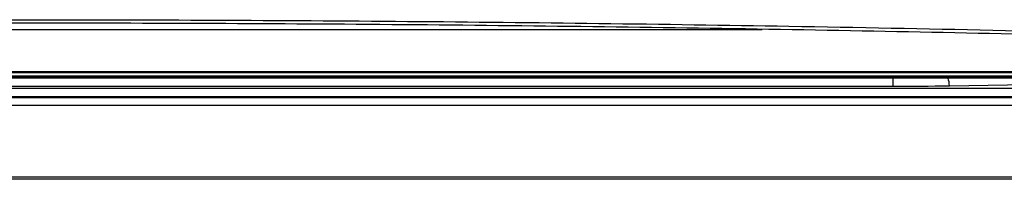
# Model space of a CAD drawing. Header units: millimetres. Extents: x 15440 to 16420, y 10217 to 11288.
# Tile 31 of 58: x 16016 to 16078, y 10616 to 10626. Entities that reach past the tile are written whole.
import ezdxf

# ---------------------------------------------------------------- set-up
doc = ezdxf.new("R2010")
doc.units = ezdxf.units.MM

msp = doc.modelspace()

# ---------------------------------------------------------------- linework, layer by layer
at = {"color": 7, "linetype": 'Continuous', "lineweight": 25}
for p, q in [((15969.318, 10625.488), (16062.72, 10625.488)), ((15939.117, 10622.78), (16092.977, 10622.78)), ((16092.976, 10622.823), (15939.118, 10622.823)), ((15937.66, 10622.562), (16094.434, 10622.562)), ((15937.66, 10622.541), (16094.435, 10622.541)), ((16086.047, 10622.453), (15946.047, 10622.453)), ((16086.047, 10622.444), (15946.047, 10622.444)), ((16084.804, 10622.414), (15947.291, 10622.414)), ((16070.959, 10621.914), (16070.959, 10622.414)), ((16074.494, 10621.94), (16079.565, 10622.028)), ((15952.025, 10621.785), (16080.054, 10621.785)), ((15961.136, 10621.914), (16070.959, 10621.914)), ((15952.047, 10621.27), (16080.047, 10621.27)), ((15952.047, 10621.24), (16080.047, 10621.24)), ((16080.047, 10621.231), (15952.047, 10621.231)), ((15952.047, 10621.204), (16080.047, 10621.204)), ((16080.047, 10620.704), (15952.047, 10620.704)), ((16105.091, 10616.064), (15927.004, 10616.064)), ((16104.96, 10616.195), (15927.135, 10616.195))]:
    msp.add_line(p, q, dxfattribs=at)
for centre, radius, start, end in [((16073.149, 10621.946), 1.345, 359.73235, 20.3376), ((16071.175, 10836.587), 214.672, 269.94235, 270.88602)]:
    msp.add_arc(centre, radius, start, end, dxfattribs=at)
for points, knots in [([(15942.201, 10625.133), (15945.585, 10625.219), (15952.354, 10625.392), (15963.594, 10625.623), (15975.897, 10625.825), (15989.274, 10625.98), (16002.725, 10626.074), (16015.755, 10626.103), (16028.33, 10626.076), (16040.428, 10625.999), (16052.472, 10625.873), (16064.76, 10625.69), (16077.27, 10625.451), (16085.686, 10625.239), (16089.894, 10625.133)], [0, 0, 0, 0, 0.070577, 0.141155, 0.231069, 0.321112, 0.411154, 0.501069, 0.58192, 0.662865, 0.74381, 0.824662, 0.912331, 1, 1, 1, 1]), ([(16087.832, 10624.96), (16085.919, 10625.008), (16080.175, 10625.154), (16070.486, 10625.362), (16058.739, 10625.565), (16046.892, 10625.718), (16034.98, 10625.822), (16023.024, 10625.876), (16011.053, 10625.88), (15999.093, 10625.834), (15987.519, 10625.742), (15976.35, 10625.607), (15965.571, 10625.435), (15954.853, 10625.223), (15947.793, 10625.048), (15944.263, 10624.96)], [0, 0, 0, 0, 0.041055, 0.123276, 0.205497, 0.287718, 0.369938, 0.452065, 0.534285, 0.616506, 0.698632, 0.773684, 0.848735, 0.924368, 1, 1, 1, 1])]:
    msp.add_open_spline(points, degree=3, knots=knots, dxfattribs=at)

doc.saveas('drawing.dxf')
